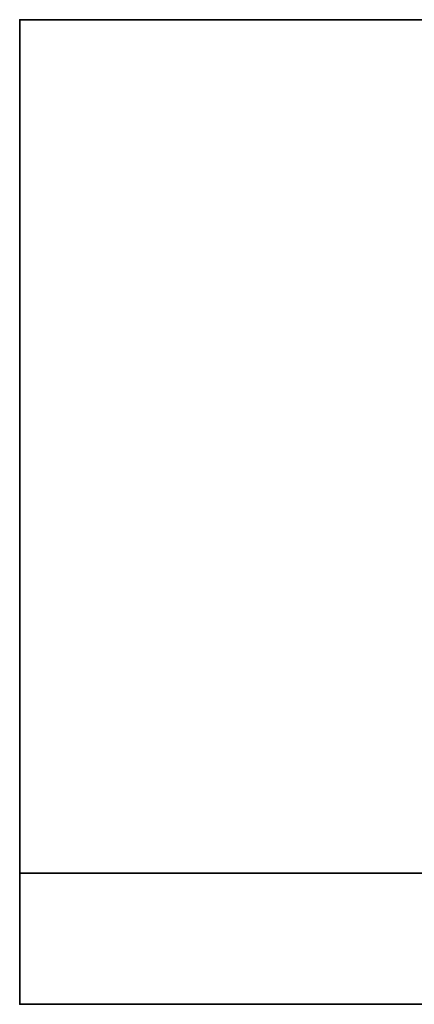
# Model space of a CAD drawing. Header units: millimetres. Extents: x -625 to 3725, y -115 to 86.
# Tile 5 of 256: x -422 to -416, y -49 to -34. Entities that reach past the tile are written whole.
import ezdxf

# ---------------------------------------------------------------- set-up
doc = ezdxf.new("R2010")
doc.units = ezdxf.units.MM
doc.layers.add('151', color=7, linetype='Continuous', true_color=0xffffff)

# ---------------------------------------------------------------- blocks, each defined once
blk = doc.blocks.new('UG_SURFACE_051')
at = {"layer": '151', "color": 32, "linetype": 'Continuous', "lineweight": 35}
for points in [[(-422, -34, 2030), (-422, -34), (-422, -47)], [(-422, -47), (-422, -49, 2), (-422, -49, 2030), (-422, -34, 2030)], [(422, -49, 2030), (422, -34, 2030), (-422, -34, 2030), (-422, -49, 2030)], [(422, -47), (-422, -47), (-422, -34), (-409, -34)], [(-422, -34, 2030), (422, -34, 2030), (409, -34, 2017), (-409, -34, 2017)], [(-409, -34, 2017), (-409, -34), (-422, -34), (-422, -34, 2030)], [(-422, -47), (422, -47), (422, -49, 2), (-422, -49, 2)], [(-422, -49, 2030), (-370, -49, 1186.5), (-344, -49, 1190)], [(-422, -49, 2030), (-422, -49, 2), (-370, -49, 951.5), (-370, -49, 1186.5)], [(-344, -49, 1190), (-318, -49, 1186.5), (422, -49, 2030), (-422, -49, 2030)], [(-422, -49, 2), (-344, -49, 948), (-370, -49, 951.5)], [(-318, -49, 951.5), (-344, -49, 948), (-422, -49, 2), (422, -49, 2)]]:
    blk.add_3dface(points, dxfattribs=at)

msp = doc.modelspace()

# ---------------------------------------------------------------- linework, layer by layer
at = {"layer": '151', "color": 251, "linetype": 'Continuous', "lineweight": -3, "true_color": 0x636466}
for p, q in [((-422, -34, 2030), (-422, -49, 2030)), ((422, -34, 2030), (-422, -34, 2030)), ((-422, -34), (-422, -34, 2030)), ((-409, -34), (-422, -34)), ((-422, -34), (-422, -47)), ((-422, -47), (422, -47)), ((-422, -47), (-422, -49, 2)), ((422, -49, 2), (-422, -49, 2)), ((-422, -49, 2), (-422, -49, 2030)), ((422, -49, 2030), (-422, -49, 2030))]:
    msp.add_line(p, q, dxfattribs=at)

# ---------------------------------------------------------------- block references
msp.add_blockref('UG_SURFACE_051', (0, 0), dxfattribs=at)

doc.saveas('drawing.dxf')
